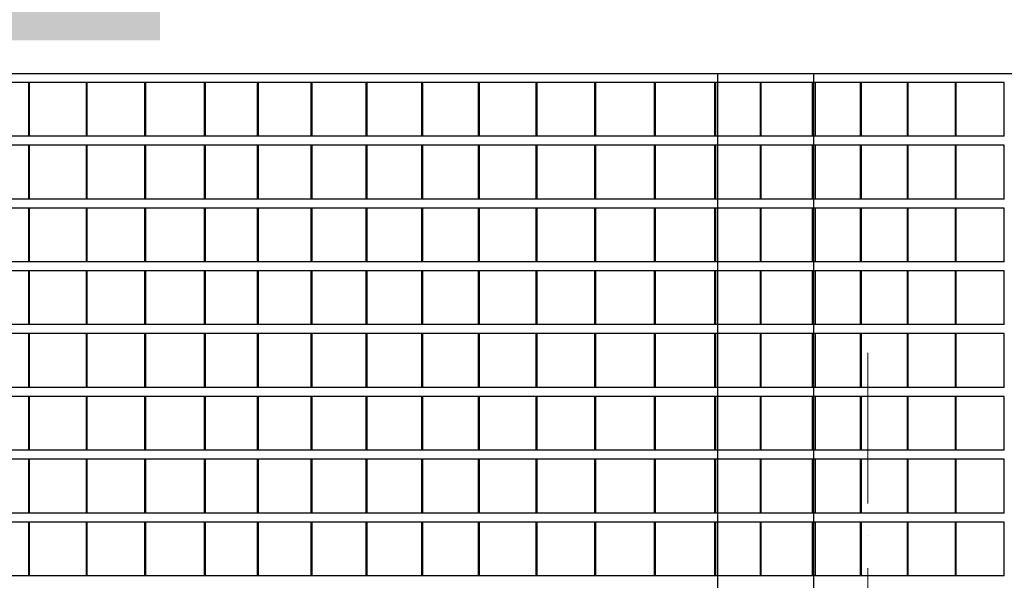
# Model space of a CAD drawing. Header units: millimetres. Extents: x 27034 to 255531, y -206966 to 210227.
# Tile 59 of 87: x 158030 to 163516, y 2533 to 5658. Entities that reach past the tile are written whole.
import ezdxf

# ---------------------------------------------------------------- set-up
doc = ezdxf.new("R2010")
doc.units = ezdxf.units.MM
doc.header["$LTSCALE"] = 0.05
doc.linetypes.add('ACAD_ISO04W100', pattern=[30, 24, -3, 0, -3])
doc.layers.get('0').update_dxf_attribs({"lineweight": 0})
for name, color, linetype, lineweight in [('001 Axis', 1, 'ACAD_ISO04W100', 13), ('A-Elev', 111, 'Continuous', 25), ('A-Sect-Thin', 31, 'Continuous', 25)]:
    doc.layers.add(name, color=color, linetype=linetype, lineweight=lineweight)
doc.layers.add('A-20--F1-WALLS', color=5, linetype='Continuous')
doc.layers.add('A-20--F3-WALLS', color=250, linetype='Continuous')

# ---------------------------------------------------------------- blocks, each defined once
blk = doc.blocks.new('*U42')
at = {"layer": 'A-Sect-Thin', "color": 252, "linetype": 'Continuous', "lineweight": 25}
for points in [[(6784.1, 4048), (6784.1, 4348)], [(6784.1, 4348), (7052, 4348)], [(7052, 4048), (7052, 4348)], [(7052, 4348), (7056.5, 4348)], [(7056.5, 4048), (7056.5, 4348)], [(7056.5, 4348), (7318.9, 4348)], [(7318.9, 4048), (7318.9, 4348)], [(7318.9, 4348), (7323.3, 4348)], [(7323.3, 4048), (7323.3, 4348)], [(7323.3, 4348), (7580.2, 4348)], [(7580.2, 4048), (7580.2, 4348)], [(7580.2, 4348), (7584.4, 4348)], [(7584.4, 4048), (7584.4, 4348)], [(7584.4, 4348), (7835.9, 4348)], [(7835.9, 4048), (7835.9, 4348)], [(7835.9, 4348), (7844.9, 4348)], [(7844.9, 4048), (7844.9, 4348)], [(6784.1, 4048), (7052, 4048)], [(7052, 4048), (7056.5, 4048)], [(7056.5, 4048), (7318.9, 4048)], [(7318.9, 4048), (7323.3, 4048)], [(7323.3, 4048), (7580.2, 4048)], [(7580.2, 4048), (7584.4, 4048)], [(7584.4, 4048), (7835.9, 4048)], [(7835.9, 4048), (7844.9, 4048)], [(6784.1, 3698), (6784.1, 3998)], [(6784.1, 3998), (7052, 3998)], [(7052, 3698), (7052, 3998)], [(7052, 3998), (7056.5, 3998)], [(7056.5, 3698), (7056.5, 3998)], [(7056.5, 3998), (7318.9, 3998)], [(7318.9, 3698), (7318.9, 3998)], [(7318.9, 3998), (7323.3, 3998)], [(7323.3, 3698), (7323.3, 3998)], [(7323.3, 3998), (7580.2, 3998)], [(7580.2, 3698), (7580.2, 3998)], [(7580.2, 3998), (7584.4, 3998)], [(7584.4, 3698), (7584.4, 3998)], [(7584.4, 3998), (7835.9, 3998)], [(7835.9, 3698), (7835.9, 3998)], [(7835.9, 3998), (7844.9, 3998)], [(7844.9, 3698), (7844.9, 3998)], [(6784.1, 3698), (7052, 3698)], [(7052, 3698), (7056.5, 3698)], [(7056.5, 3698), (7318.9, 3698)], [(7318.9, 3698), (7323.3, 3698)], [(7323.3, 3698), (7580.2, 3698)], [(7580.2, 3698), (7584.4, 3698)], [(7584.4, 3698), (7835.9, 3698)], [(7835.9, 3698), (7844.9, 3698)], [(6784.1, 3348), (6784.1, 3648)], [(6784.1, 3648), (7052, 3648)], [(7052, 3348), (7052, 3648)], [(7052, 3648), (7056.5, 3648)], [(7056.5, 3348), (7056.5, 3648)], [(7056.5, 3648), (7318.9, 3648)], [(7318.9, 3348), (7318.9, 3648)], [(7318.9, 3648), (7323.3, 3648)], [(7323.3, 3348), (7323.3, 3648)], [(7323.3, 3648), (7580.2, 3648)], [(7580.2, 3348), (7580.2, 3648)], [(7580.2, 3648), (7584.4, 3648)], [(7584.4, 3348), (7584.4, 3648)], [(7584.4, 3648), (7835.9, 3648)], [(7835.9, 3348), (7835.9, 3648)], [(7835.9, 3648), (7844.9, 3648)], [(7844.9, 3348), (7844.9, 3648)], [(6784.1, 3348), (7052, 3348)], [(7052, 3348), (7056.5, 3348)], [(7056.5, 3348), (7318.9, 3348)], [(7318.9, 3348), (7323.3, 3348)], [(7323.3, 3348), (7580.2, 3348)], [(7580.2, 3348), (7584.4, 3348)], [(7584.4, 3348), (7835.9, 3348)], [(7835.9, 3348), (7844.9, 3348)], [(6784.1, 2998), (6784.1, 3298)], [(6784.1, 3298), (7052, 3298)], [(7052, 2998), (7052, 3298)], [(7052, 3298), (7056.5, 3298)], [(7056.5, 2998), (7056.5, 3298)], [(7056.5, 3298), (7318.9, 3298)], [(7318.9, 2998), (7318.9, 3298)], [(7318.9, 3298), (7323.3, 3298)], [(7323.3, 2998), (7323.3, 3298)], [(7323.3, 3298), (7580.2, 3298)], [(7580.2, 2998), (7580.2, 3298)], [(7580.2, 3298), (7584.4, 3298)], [(7584.4, 2998), (7584.4, 3298)], [(7584.4, 3298), (7835.9, 3298)], [(7835.9, 2998), (7835.9, 3298)], [(7835.9, 3298), (7844.9, 3298)], [(7844.9, 2998), (7844.9, 3298)], [(6784.1, 2998), (7052, 2998)], [(7052, 2998), (7056.5, 2998)], [(7056.5, 2998), (7318.9, 2998)], [(7318.9, 2998), (7323.3, 2998)], [(7323.3, 2998), (7580.2, 2998)], [(7580.2, 2998), (7584.4, 2998)], [(7584.4, 2998), (7835.9, 2998)], [(7835.9, 2998), (7844.9, 2998)], [(6784.1, 2648), (6784.1, 2948)], [(6784.1, 2948), (7052, 2948)], [(7052, 2648), (7052, 2948)], [(7052, 2948), (7056.5, 2948)], [(7056.5, 2648), (7056.5, 2948)], [(7056.5, 2948), (7318.9, 2948)], [(7318.9, 2648), (7318.9, 2948)], [(7318.9, 2948), (7323.3, 2948)], [(7323.3, 2648), (7323.3, 2948)], [(7323.3, 2948), (7580.2, 2948)], [(7580.2, 2648), (7580.2, 2948)], [(7580.2, 2948), (7584.4, 2948)], [(7584.4, 2648), (7584.4, 2948)], [(7584.4, 2948), (7835.9, 2948)], [(7835.9, 2648), (7835.9, 2948)], [(7835.9, 2948), (7844.9, 2948)], [(7844.9, 2648), (7844.9, 2948)], [(6784.1, 2648), (7052, 2648)], [(7052, 2648), (7056.5, 2648)], [(7056.5, 2648), (7318.9, 2648)], [(7318.9, 2648), (7323.3, 2648)], [(7323.3, 2648), (7580.2, 2648)], [(7580.2, 2648), (7584.4, 2648)], [(7584.4, 2648), (7835.9, 2648)], [(7835.9, 2648), (7844.9, 2648)], [(6784.1, 2298), (6784.1, 2598)], [(6784.1, 2598), (7052, 2598)], [(7052, 2298), (7052, 2598)], [(7052, 2598), (7056.5, 2598)], [(7056.5, 2298), (7056.5, 2598)], [(7056.5, 2598), (7318.9, 2598)], [(7318.9, 2298), (7318.9, 2598)], [(7318.9, 2598), (7323.3, 2598)], [(7323.3, 2298), (7323.3, 2598)], [(7323.3, 2598), (7580.2, 2598)], [(7580.2, 2298), (7580.2, 2598)], [(7580.2, 2598), (7584.4, 2598)], [(7584.4, 2298), (7584.4, 2598)], [(7584.4, 2598), (7835.9, 2598)], [(7835.9, 2298), (7835.9, 2598)], [(7835.9, 2598), (7844.9, 2598)], [(7844.9, 2298), (7844.9, 2598)], [(6784.1, 2298), (7052, 2298)], [(7052, 2298), (7056.5, 2298)], [(7056.5, 2298), (7318.9, 2298)], [(7318.9, 2298), (7323.3, 2298)], [(7323.3, 2298), (7580.2, 2298)], [(7580.2, 2298), (7584.4, 2298)], [(7584.4, 2298), (7835.9, 2298)], [(7835.9, 2298), (7844.9, 2298)], [(6784.1, 1948), (6784.1, 2248)], [(6784.1, 2248), (7052, 2248)], [(7052, 1948), (7052, 2248)], [(7052, 2248), (7056.5, 2248)], [(7056.5, 1948), (7056.5, 2248)], [(7056.5, 2248), (7318.9, 2248)], [(7318.9, 1948), (7318.9, 2248)], [(7318.9, 2248), (7323.3, 2248)], [(7323.3, 1948), (7323.3, 2248)], [(7323.3, 2248), (7580.2, 2248)], [(7580.2, 1948), (7580.2, 2248)], [(7580.2, 2248), (7584.4, 2248)], [(7584.4, 1948), (7584.4, 2248)], [(7584.4, 2248), (7835.9, 2248)], [(7835.9, 1948), (7835.9, 2248)], [(7835.9, 2248), (7844.9, 2248)], [(7844.9, 1948), (7844.9, 2248)], [(6784.1, 1948), (7052, 1948)], [(7052, 1948), (7056.5, 1948)], [(7056.5, 1948), (7318.9, 1948)], [(7318.9, 1948), (7323.3, 1948)], [(7323.3, 1948), (7580.2, 1948)], [(7580.2, 1948), (7584.4, 1948)], [(7584.4, 1948), (7835.9, 1948)], [(7835.9, 1948), (7844.9, 1948)], [(6784.1, 1598), (6784.1, 1898)], [(6784.1, 1898), (7052, 1898)], [(7052, 1598), (7052, 1898)], [(7052, 1898), (7056.5, 1898)], [(7056.5, 1598), (7056.5, 1898)], [(7056.5, 1898), (7318.9, 1898)], [(7318.9, 1598), (7318.9, 1898)], [(7318.9, 1898), (7323.3, 1898)], [(7323.3, 1598), (7323.3, 1898)], [(7323.3, 1898), (7580.2, 1898)], [(7580.2, 1598), (7580.2, 1898)], [(7580.2, 1898), (7584.4, 1898)], [(7584.4, 1598), (7584.4, 1898)], [(7584.4, 1898), (7835.9, 1898)], [(7835.9, 1598), (7835.9, 1898)], [(7835.9, 1898), (7844.9, 1898)], [(7844.9, 1598), (7844.9, 1898)], [(6784.1, 1598), (7052, 1598)], [(7052, 1598), (7056.5, 1598)], [(7056.5, 1598), (7318.9, 1598)], [(7318.9, 1598), (7323.3, 1598)], [(7323.3, 1598), (7580.2, 1598)], [(7580.2, 1598), (7584.4, 1598)], [(7584.4, 1598), (7835.9, 1598)], [(7835.9, 1598), (7844.9, 1598)]]:
    blk.add_lwpolyline(points, dxfattribs=at)
blk = doc.blocks.new('*U43')
at = {"layer": 'A-Sect-Thin', "color": 252, "linetype": 'Continuous', "lineweight": 25}
for points in [[(5925.2, 4348), (5929, 4348)], [(5929, 4048), (5929, 4348)], [(5929, 4348), (5933.7, 4348)], [(5933.7, 4048), (5933.7, 4348)], [(5933.7, 4348), (6218, 4348)], [(6218, 4048), (6218, 4348)], [(6218, 4348), (6222.7, 4348)], [(6222.7, 4048), (6222.7, 4348)], [(6222.7, 4348), (6459.8, 4348)], [(5925.2, 4048), (5929, 4048)], [(5929, 4048), (5933.7, 4048)], [(5933.7, 4048), (6218, 4048)], [(6218, 4048), (6222.7, 4048)], [(6222.7, 4048), (6459.8, 4048)], [(5925.2, 3998), (5929, 3998)], [(5929, 3698), (5929, 3998)], [(5929, 3998), (5933.7, 3998)], [(5933.7, 3698), (5933.7, 3998)], [(5933.7, 3998), (6218, 3998)], [(6218, 3698), (6218, 3998)], [(6218, 3998), (6222.7, 3998)], [(6222.7, 3698), (6222.7, 3998)], [(6222.7, 3998), (6459.8, 3998)], [(5925.2, 3698), (5929, 3698)], [(5929, 3698), (5933.7, 3698)], [(5933.7, 3698), (6218, 3698)], [(6218, 3698), (6222.7, 3698)], [(6222.7, 3698), (6459.8, 3698)], [(5925.2, 3648), (5929, 3648)], [(5929, 3348), (5929, 3648)], [(5929, 3648), (5933.7, 3648)], [(5933.7, 3348), (5933.7, 3648)], [(5933.7, 3648), (6218, 3648)], [(6218, 3348), (6218, 3648)], [(6218, 3648), (6222.7, 3648)], [(6222.7, 3348), (6222.7, 3648)], [(6222.7, 3648), (6459.8, 3648)], [(5925.2, 3348), (5929, 3348)], [(5929, 3348), (5933.7, 3348)], [(5933.7, 3348), (6218, 3348)], [(6218, 3348), (6222.7, 3348)], [(6222.7, 3348), (6459.8, 3348)], [(5925.2, 3298), (5929, 3298)], [(5929, 2998), (5929, 3298)], [(5929, 3298), (5933.7, 3298)], [(5933.7, 2998), (5933.7, 3298)], [(5933.7, 3298), (6218, 3298)], [(6218, 2998), (6218, 3298)], [(6218, 3298), (6222.7, 3298)], [(6222.7, 2998), (6222.7, 3298)], [(6222.7, 3298), (6459.8, 3298)], [(5925.2, 2998), (5929, 2998)], [(5929, 2998), (5933.7, 2998)], [(5933.7, 2998), (6218, 2998)], [(6218, 2998), (6222.7, 2998)], [(6222.7, 2998), (6459.8, 2998)], [(5925.2, 2948), (5929, 2948)], [(5929, 2648), (5929, 2948)], [(5929, 2948), (5933.7, 2948)], [(5933.7, 2648), (5933.7, 2948)], [(5933.7, 2948), (6218, 2948)], [(6218, 2648), (6218, 2948)], [(6218, 2948), (6222.7, 2948)], [(6222.7, 2648), (6222.7, 2948)], [(6222.7, 2948), (6459.8, 2948)], [(5925.2, 2648), (5929, 2648)], [(5929, 2648), (5933.7, 2648)], [(5933.7, 2648), (6218, 2648)], [(6218, 2648), (6222.7, 2648)], [(6222.7, 2648), (6459.8, 2648)], [(5925.2, 2598), (5929, 2598)], [(5929, 2298), (5929, 2598)], [(5929, 2598), (5933.7, 2598)], [(5933.7, 2298), (5933.7, 2598)], [(5933.7, 2598), (6218, 2598)], [(6218, 2298), (6218, 2598)], [(6218, 2598), (6222.7, 2598)], [(6222.7, 2298), (6222.7, 2598)], [(6222.7, 2598), (6459.8, 2598)], [(5925.2, 2298), (5929, 2298)], [(5929, 2298), (5933.7, 2298)], [(5933.7, 2298), (6218, 2298)], [(6218, 2298), (6222.7, 2298)], [(6222.7, 2298), (6459.8, 2298)], [(5925.2, 2248), (5929, 2248)], [(5929, 1948), (5929, 2248)], [(5929, 2248), (5933.7, 2248)], [(5933.7, 1948), (5933.7, 2248)], [(5933.7, 2248), (6218, 2248)], [(6218, 1948), (6218, 2248)], [(6218, 2248), (6222.7, 2248)], [(6222.7, 1948), (6222.7, 2248)], [(6222.7, 2248), (6459.8, 2248)], [(5925.2, 1948), (5929, 1948)], [(5929, 1948), (5933.7, 1948)], [(5933.7, 1948), (6218, 1948)], [(6218, 1948), (6222.7, 1948)], [(6222.7, 1948), (6459.8, 1948)], [(5925.2, 1898), (5929, 1898)], [(5929, 1598), (5929, 1898)], [(5929, 1898), (5933.7, 1898)], [(5933.7, 1598), (5933.7, 1898)], [(5933.7, 1898), (6218, 1898)], [(6218, 1598), (6218, 1898)], [(6218, 1898), (6222.7, 1898)], [(6222.7, 1598), (6222.7, 1898)], [(6222.7, 1898), (6459.8, 1898)], [(5925.2, 1598), (5929, 1598)], [(5929, 1598), (5933.7, 1598)], [(5933.7, 1598), (6218, 1598)], [(6218, 1598), (6222.7, 1598)], [(6222.7, 1598), (6459.8, 1598)]]:
    blk.add_lwpolyline(points, dxfattribs=at)
blk = doc.blocks.new('*U44')
at = {"layer": 'A-Sect-Thin', "color": 252, "linetype": 'Continuous', "lineweight": 25}
for points in [[(3074.3, 4348), (3085.5, 4348)], [(3085.5, 4048), (3085.5, 4348)], [(3085.5, 4348), (3091.1, 4348)], [(3091.1, 4048), (3091.1, 4348)], [(3091.1, 4348), (3422.6, 4348)], [(3422.6, 4048), (3422.6, 4348)], [(3422.6, 4348), (3428.1, 4348)], [(3428.1, 4048), (3428.1, 4348)], [(3428.1, 4348), (3754.4, 4348)], [(3754.4, 4048), (3754.4, 4348)], [(3754.4, 4348), (3759.8, 4348)], [(3759.8, 4048), (3759.8, 4348)], [(3759.8, 4348), (4081.1, 4348)], [(4081.1, 4048), (4081.1, 4348)], [(4081.1, 4348), (4086.4, 4348)], [(4086.4, 4048), (4086.4, 4348)], [(4086.4, 4348), (4402.4, 4348)], [(4402.4, 4048), (4402.4, 4348)], [(4402.4, 4348), (4407.6, 4348)], [(4407.6, 4048), (4407.6, 4348)], [(4407.6, 4348), (4718.5, 4348)], [(4718.5, 4048), (4718.5, 4348)], [(4718.5, 4348), (4723.6, 4348)], [(4723.6, 4048), (4723.6, 4348)], [(4723.6, 4348), (5029.2, 4348)], [(5029.2, 4048), (5029.2, 4348)], [(5029.2, 4348), (5034.2, 4348)], [(5034.2, 4048), (5034.2, 4348)], [(5034.2, 4348), (5334.5, 4348)], [(5334.5, 4048), (5334.5, 4348)], [(5334.5, 4348), (5339.5, 4348)], [(5339.5, 4048), (5339.5, 4348)], [(5339.5, 4348), (5634.5, 4348)], [(5634.5, 4048), (5634.5, 4348)], [(5634.5, 4348), (5639.3, 4348)], [(5639.3, 4048), (5639.3, 4348)], [(5639.3, 4348), (5929, 4348)], [(5929, 4048), (5929, 4348)], [(5929, 4348), (5933.7, 4348)], [(3074.3, 4048), (3085.5, 4048)], [(3085.5, 4048), (3091.1, 4048)], [(3091.1, 4048), (3422.6, 4048)], [(3422.6, 4048), (3428.1, 4048)], [(3428.1, 4048), (3754.4, 4048)], [(3754.4, 4048), (3759.8, 4048)], [(3759.8, 4048), (4081.1, 4048)], [(4081.1, 4048), (4086.4, 4048)], [(4086.4, 4048), (4402.4, 4048)], [(4402.4, 4048), (4407.6, 4048)], [(4407.6, 4048), (4718.5, 4048)], [(4718.5, 4048), (4723.6, 4048)], [(4723.6, 4048), (5029.2, 4048)], [(5029.2, 4048), (5034.2, 4048)], [(5034.2, 4048), (5334.5, 4048)], [(5334.5, 4048), (5339.5, 4048)], [(5339.5, 4048), (5634.5, 4048)], [(5634.5, 4048), (5639.3, 4048)], [(5639.3, 4048), (5929, 4048)], [(5929, 4048), (5933.7, 4048)], [(3074.3, 3998), (3085.5, 3998)], [(3085.5, 3698), (3085.5, 3998)], [(3085.5, 3998), (3091.1, 3998)], [(3091.1, 3698), (3091.1, 3998)], [(3091.1, 3998), (3422.6, 3998)], [(3422.6, 3698), (3422.6, 3998)], [(3422.6, 3998), (3428.1, 3998)], [(3428.1, 3698), (3428.1, 3998)], [(3428.1, 3998), (3754.4, 3998)], [(3754.4, 3698), (3754.4, 3998)], [(3754.4, 3998), (3759.8, 3998)], [(3759.8, 3698), (3759.8, 3998)], [(3759.8, 3998), (4081.1, 3998)], [(4081.1, 3698), (4081.1, 3998)], [(4081.1, 3998), (4086.4, 3998)], [(4086.4, 3698), (4086.4, 3998)], [(4086.4, 3998), (4402.4, 3998)], [(4402.4, 3698), (4402.4, 3998)], [(4402.4, 3998), (4407.6, 3998)], [(4407.6, 3698), (4407.6, 3998)], [(4407.6, 3998), (4718.5, 3998)], [(4718.5, 3698), (4718.5, 3998)], [(4718.5, 3998), (4723.6, 3998)], [(4723.6, 3698), (4723.6, 3998)], [(4723.6, 3998), (5029.2, 3998)], [(5029.2, 3698), (5029.2, 3998)], [(5029.2, 3998), (5034.2, 3998)], [(5034.2, 3698), (5034.2, 3998)], [(5034.2, 3998), (5334.5, 3998)], [(5334.5, 3698), (5334.5, 3998)], [(5334.5, 3998), (5339.5, 3998)], [(5339.5, 3698), (5339.5, 3998)], [(5339.5, 3998), (5634.5, 3998)], [(5634.5, 3698), (5634.5, 3998)], [(5634.5, 3998), (5639.3, 3998)], [(5639.3, 3698), (5639.3, 3998)], [(5639.3, 3998), (5929, 3998)], [(5929, 3698), (5929, 3998)], [(5929, 3998), (5933.7, 3998)], [(3074.3, 3698), (3085.5, 3698)], [(3085.5, 3698), (3091.1, 3698)], [(3091.1, 3698), (3422.6, 3698)], [(3422.6, 3698), (3428.1, 3698)], [(3428.1, 3698), (3754.4, 3698)], [(3754.4, 3698), (3759.8, 3698)], [(3759.8, 3698), (4081.1, 3698)], [(4081.1, 3698), (4086.4, 3698)], [(4086.4, 3698), (4402.4, 3698)], [(4402.4, 3698), (4407.6, 3698)], [(4407.6, 3698), (4718.5, 3698)], [(4718.5, 3698), (4723.6, 3698)], [(4723.6, 3698), (5029.2, 3698)], [(5029.2, 3698), (5034.2, 3698)], [(5034.2, 3698), (5334.5, 3698)], [(5334.5, 3698), (5339.5, 3698)], [(5339.5, 3698), (5634.5, 3698)], [(5634.5, 3698), (5639.3, 3698)], [(5639.3, 3698), (5929, 3698)], [(5929, 3698), (5933.7, 3698)], [(3074.3, 3648), (3085.5, 3648)], [(3085.5, 3348), (3085.5, 3648)], [(3085.5, 3648), (3091.1, 3648)], [(3091.1, 3348), (3091.1, 3648)], [(3091.1, 3648), (3422.6, 3648)], [(3422.6, 3348), (3422.6, 3648)], [(3422.6, 3648), (3428.1, 3648)], [(3428.1, 3348), (3428.1, 3648)], [(3428.1, 3648), (3754.4, 3648)], [(3754.4, 3348), (3754.4, 3648)], [(3754.4, 3648), (3759.8, 3648)], [(3759.8, 3348), (3759.8, 3648)], [(3759.8, 3648), (4081.1, 3648)], [(4081.1, 3348), (4081.1, 3648)], [(4081.1, 3648), (4086.4, 3648)], [(4086.4, 3348), (4086.4, 3648)], [(4086.4, 3648), (4402.4, 3648)], [(4402.4, 3348), (4402.4, 3648)], [(4402.4, 3648), (4407.6, 3648)], [(4407.6, 3348), (4407.6, 3648)], [(4407.6, 3648), (4718.5, 3648)], [(4718.5, 3348), (4718.5, 3648)], [(4718.5, 3648), (4723.6, 3648)], [(4723.6, 3348), (4723.6, 3648)], [(4723.6, 3648), (5029.2, 3648)], [(5029.2, 3348), (5029.2, 3648)], [(5029.2, 3648), (5034.2, 3648)], [(5034.2, 3348), (5034.2, 3648)], [(5034.2, 3648), (5334.5, 3648)], [(5334.5, 3348), (5334.5, 3648)], [(5334.5, 3648), (5339.5, 3648)], [(5339.5, 3348), (5339.5, 3648)], [(5339.5, 3648), (5634.5, 3648)], [(5634.5, 3348), (5634.5, 3648)], [(5634.5, 3648), (5639.3, 3648)], [(5639.3, 3348), (5639.3, 3648)], [(5639.3, 3648), (5929, 3648)], [(5929, 3348), (5929, 3648)], [(5929, 3648), (5933.7, 3648)], [(3074.3, 3348), (3085.5, 3348)], [(3085.5, 3348), (3091.1, 3348)], [(3091.1, 3348), (3422.6, 3348)], [(3422.6, 3348), (3428.1, 3348)], [(3428.1, 3348), (3754.4, 3348)], [(3754.4, 3348), (3759.8, 3348)], [(3759.8, 3348), (4081.1, 3348)], [(4081.1, 3348), (4086.4, 3348)], [(4086.4, 3348), (4402.4, 3348)], [(4402.4, 3348), (4407.6, 3348)], [(4407.6, 3348), (4718.5, 3348)], [(4718.5, 3348), (4723.6, 3348)], [(4723.6, 3348), (5029.2, 3348)], [(5029.2, 3348), (5034.2, 3348)], [(5034.2, 3348), (5334.5, 3348)], [(5334.5, 3348), (5339.5, 3348)], [(5339.5, 3348), (5634.5, 3348)], [(5634.5, 3348), (5639.3, 3348)], [(5639.3, 3348), (5929, 3348)], [(5929, 3348), (5933.7, 3348)], [(3074.3, 3298), (3085.5, 3298)], [(3085.5, 2998), (3085.5, 3298)], [(3085.5, 3298), (3091.1, 3298)], [(3091.1, 2998), (3091.1, 3298)], [(3091.1, 3298), (3422.6, 3298)], [(3422.6, 2998), (3422.6, 3298)], [(3422.6, 3298), (3428.1, 3298)], [(3428.1, 2998), (3428.1, 3298)], [(3428.1, 3298), (3754.4, 3298)], [(3754.4, 2998), (3754.4, 3298)], [(3754.4, 3298), (3759.8, 3298)], [(3759.8, 2998), (3759.8, 3298)], [(3759.8, 3298), (4081.1, 3298)], [(4081.1, 2998), (4081.1, 3298)], [(4081.1, 3298), (4086.4, 3298)], [(4086.4, 2998), (4086.4, 3298)], [(4086.4, 3298), (4402.4, 3298)], [(4402.4, 2998), (4402.4, 3298)], [(4402.4, 3298), (4407.6, 3298)], [(4407.6, 2998), (4407.6, 3298)], [(4407.6, 3298), (4718.5, 3298)], [(4718.5, 2998), (4718.5, 3298)], [(4718.5, 3298), (4723.6, 3298)], [(4723.6, 2998), (4723.6, 3298)], [(4723.6, 3298), (5029.2, 3298)], [(5029.2, 2998), (5029.2, 3298)], [(5029.2, 3298), (5034.2, 3298)], [(5034.2, 2998), (5034.2, 3298)], [(5034.2, 3298), (5334.5, 3298)], [(5334.5, 2998), (5334.5, 3298)], [(5334.5, 3298), (5339.5, 3298)], [(5339.5, 2998), (5339.5, 3298)], [(5339.5, 3298), (5634.5, 3298)], [(5634.5, 2998), (5634.5, 3298)], [(5634.5, 3298), (5639.3, 3298)], [(5639.3, 2998), (5639.3, 3298)], [(5639.3, 3298), (5929, 3298)], [(5929, 2998), (5929, 3298)], [(5929, 3298), (5933.7, 3298)], [(3074.3, 2998), (3085.5, 2998)], [(3085.5, 2998), (3091.1, 2998)], [(3091.1, 2998), (3422.6, 2998)], [(3422.6, 2998), (3428.1, 2998)], [(3428.1, 2998), (3754.4, 2998)], [(3754.4, 2998), (3759.8, 2998)], [(3759.8, 2998), (4081.1, 2998)], [(4081.1, 2998), (4086.4, 2998)], [(4086.4, 2998), (4402.4, 2998)], [(4402.4, 2998), (4407.6, 2998)], [(4407.6, 2998), (4718.5, 2998)], [(4718.5, 2998), (4723.6, 2998)], [(4723.6, 2998), (5029.2, 2998)], [(5029.2, 2998), (5034.2, 2998)], [(5034.2, 2998), (5334.5, 2998)], [(5334.5, 2998), (5339.5, 2998)], [(5339.5, 2998), (5634.5, 2998)], [(5634.5, 2998), (5639.3, 2998)], [(5639.3, 2998), (5929, 2998)], [(5929, 2998), (5933.7, 2998)], [(3074.3, 2948), (3085.5, 2948)], [(3085.5, 2648), (3085.5, 2948)], [(3085.5, 2948), (3091.1, 2948)], [(3091.1, 2648), (3091.1, 2948)], [(3091.1, 2948), (3422.6, 2948)], [(3422.6, 2648), (3422.6, 2948)], [(3422.6, 2948), (3428.1, 2948)], [(3428.1, 2648), (3428.1, 2948)], [(3428.1, 2948), (3754.4, 2948)], [(3754.4, 2648), (3754.4, 2948)], [(3754.4, 2948), (3759.8, 2948)], [(3759.8, 2648), (3759.8, 2948)], [(3759.8, 2948), (4081.1, 2948)], [(4081.1, 2648), (4081.1, 2948)], [(4081.1, 2948), (4086.4, 2948)], [(4086.4, 2648), (4086.4, 2948)], [(4086.4, 2948), (4402.4, 2948)], [(4402.4, 2648), (4402.4, 2948)], [(4402.4, 2948), (4407.6, 2948)], [(4407.6, 2648), (4407.6, 2948)], [(4407.6, 2948), (4718.5, 2948)], [(4718.5, 2648), (4718.5, 2948)], [(4718.5, 2948), (4723.6, 2948)], [(4723.6, 2648), (4723.6, 2948)], [(4723.6, 2948), (5029.2, 2948)], [(5029.2, 2648), (5029.2, 2948)], [(5029.2, 2948), (5034.2, 2948)], [(5034.2, 2648), (5034.2, 2948)], [(5034.2, 2948), (5334.5, 2948)], [(5334.5, 2648), (5334.5, 2948)], [(5334.5, 2948), (5339.5, 2948)], [(5339.5, 2648), (5339.5, 2948)], [(5339.5, 2948), (5634.5, 2948)], [(5634.5, 2648), (5634.5, 2948)], [(5634.5, 2948), (5639.3, 2948)], [(5639.3, 2648), (5639.3, 2948)], [(5639.3, 2948), (5929, 2948)], [(5929, 2648), (5929, 2948)], [(5929, 2948), (5933.7, 2948)], [(3074.3, 2648), (3085.5, 2648)], [(3085.5, 2648), (3091.1, 2648)], [(3091.1, 2648), (3422.6, 2648)], [(3422.6, 2648), (3428.1, 2648)], [(3428.1, 2648), (3754.4, 2648)], [(3754.4, 2648), (3759.8, 2648)], [(3759.8, 2648), (4081.1, 2648)], [(4081.1, 2648), (4086.4, 2648)], [(4086.4, 2648), (4402.4, 2648)], [(4402.4, 2648), (4407.6, 2648)], [(4407.6, 2648), (4718.5, 2648)], [(4718.5, 2648), (4723.6, 2648)], [(4723.6, 2648), (5029.2, 2648)], [(5029.2, 2648), (5034.2, 2648)], [(5034.2, 2648), (5334.5, 2648)], [(5334.5, 2648), (5339.5, 2648)], [(5339.5, 2648), (5634.5, 2648)], [(5634.5, 2648), (5639.3, 2648)], [(5639.3, 2648), (5929, 2648)], [(5929, 2648), (5933.7, 2648)], [(3074.3, 2598), (3085.5, 2598)], [(3085.5, 2298), (3085.5, 2598)], [(3085.5, 2598), (3091.1, 2598)], [(3091.1, 2298), (3091.1, 2598)], [(3091.1, 2598), (3422.6, 2598)], [(3422.6, 2298), (3422.6, 2598)], [(3422.6, 2598), (3428.1, 2598)], [(3428.1, 2298), (3428.1, 2598)], [(3428.1, 2598), (3754.4, 2598)], [(3754.4, 2298), (3754.4, 2598)], [(3754.4, 2598), (3759.8, 2598)], [(3759.8, 2298), (3759.8, 2598)], [(3759.8, 2598), (4081.1, 2598)], [(4081.1, 2298), (4081.1, 2598)], [(4081.1, 2598), (4086.4, 2598)], [(4086.4, 2298), (4086.4, 2598)], [(4086.4, 2598), (4402.4, 2598)], [(4402.4, 2298), (4402.4, 2598)], [(4402.4, 2598), (4407.6, 2598)], [(4407.6, 2298), (4407.6, 2598)], [(4407.6, 2598), (4718.5, 2598)], [(4718.5, 2298), (4718.5, 2598)], [(4718.5, 2598), (4723.6, 2598)], [(4723.6, 2298), (4723.6, 2598)], [(4723.6, 2598), (5029.2, 2598)], [(5029.2, 2298), (5029.2, 2598)], [(5029.2, 2598), (5034.2, 2598)], [(5034.2, 2298), (5034.2, 2598)], [(5034.2, 2598), (5334.5, 2598)], [(5334.5, 2298), (5334.5, 2598)], [(5334.5, 2598), (5339.5, 2598)], [(5339.5, 2298), (5339.5, 2598)], [(5339.5, 2598), (5634.5, 2598)], [(5634.5, 2298), (5634.5, 2598)], [(5634.5, 2598), (5639.3, 2598)], [(5639.3, 2298), (5639.3, 2598)], [(5639.3, 2598), (5929, 2598)], [(5929, 2298), (5929, 2598)], [(5929, 2598), (5933.7, 2598)], [(3074.3, 2298), (3085.5, 2298)], [(3085.5, 2298), (3091.1, 2298)], [(3091.1, 2298), (3422.6, 2298)], [(3422.6, 2298), (3428.1, 2298)], [(3428.1, 2298), (3754.4, 2298)], [(3754.4, 2298), (3759.8, 2298)], [(3759.8, 2298), (4081.1, 2298)], [(4081.1, 2298), (4086.4, 2298)], [(4086.4, 2298), (4402.4, 2298)], [(4402.4, 2298), (4407.6, 2298)], [(4407.6, 2298), (4718.5, 2298)], [(4718.5, 2298), (4723.6, 2298)], [(4723.6, 2298), (5029.2, 2298)], [(5029.2, 2298), (5034.2, 2298)], [(5034.2, 2298), (5334.5, 2298)], [(5334.5, 2298), (5339.5, 2298)], [(5339.5, 2298), (5634.5, 2298)], [(5634.5, 2298), (5639.3, 2298)], [(5639.3, 2298), (5929, 2298)], [(5929, 2298), (5933.7, 2298)], [(3074.3, 2248), (3085.5, 2248)], [(3085.5, 1948), (3085.5, 2248)], [(3085.5, 2248), (3091.1, 2248)], [(3091.1, 1948), (3091.1, 2248)], [(3091.1, 2248), (3422.6, 2248)], [(3422.6, 1948), (3422.6, 2248)], [(3422.6, 2248), (3428.1, 2248)], [(3428.1, 1948), (3428.1, 2248)], [(3428.1, 2248), (3754.4, 2248)], [(3754.4, 1948), (3754.4, 2248)], [(3754.4, 2248), (3759.8, 2248)], [(3759.8, 1948), (3759.8, 2248)], [(3759.8, 2248), (4081.1, 2248)], [(4081.1, 1948), (4081.1, 2248)], [(4081.1, 2248), (4086.4, 2248)], [(4086.4, 1948), (4086.4, 2248)], [(4086.4, 2248), (4402.4, 2248)], [(4402.4, 1948), (4402.4, 2248)], [(4402.4, 2248), (4407.6, 2248)], [(4407.6, 1948), (4407.6, 2248)], [(4407.6, 2248), (4718.5, 2248)], [(4718.5, 1948), (4718.5, 2248)], [(4718.5, 2248), (4723.6, 2248)], [(4723.6, 1948), (4723.6, 2248)], [(4723.6, 2248), (5029.2, 2248)], [(5029.2, 1948), (5029.2, 2248)], [(5029.2, 2248), (5034.2, 2248)], [(5034.2, 1948), (5034.2, 2248)], [(5034.2, 2248), (5334.5, 2248)], [(5334.5, 1948), (5334.5, 2248)], [(5334.5, 2248), (5339.5, 2248)], [(5339.5, 1948), (5339.5, 2248)], [(5339.5, 2248), (5634.5, 2248)], [(5634.5, 1948), (5634.5, 2248)], [(5634.5, 2248), (5639.3, 2248)], [(5639.3, 1948), (5639.3, 2248)], [(5639.3, 2248), (5929, 2248)], [(5929, 1948), (5929, 2248)], [(5929, 2248), (5933.7, 2248)], [(3074.3, 1948), (3085.5, 1948)], [(3085.5, 1948), (3091.1, 1948)], [(3091.1, 1948), (3422.6, 1948)], [(3422.6, 1948), (3428.1, 1948)], [(3428.1, 1948), (3754.4, 1948)], [(3754.4, 1948), (3759.8, 1948)], [(3759.8, 1948), (4081.1, 1948)], [(4081.1, 1948), (4086.4, 1948)], [(4086.4, 1948), (4402.4, 1948)], [(4402.4, 1948), (4407.6, 1948)], [(4407.6, 1948), (4718.5, 1948)], [(4718.5, 1948), (4723.6, 1948)], [(4723.6, 1948), (5029.2, 1948)], [(5029.2, 1948), (5034.2, 1948)], [(5034.2, 1948), (5334.5, 1948)], [(5334.5, 1948), (5339.5, 1948)], [(5339.5, 1948), (5634.5, 1948)], [(5634.5, 1948), (5639.3, 1948)], [(5639.3, 1948), (5929, 1948)], [(5929, 1948), (5933.7, 1948)], [(3074.3, 1898), (3085.5, 1898)], [(3085.5, 1598), (3085.5, 1898)], [(3085.5, 1898), (3091.1, 1898)], [(3091.1, 1598), (3091.1, 1898)], [(3091.1, 1898), (3422.6, 1898)], [(3422.6, 1598), (3422.6, 1898)], [(3422.6, 1898), (3428.1, 1898)], [(3428.1, 1598), (3428.1, 1898)], [(3428.1, 1898), (3754.4, 1898)], [(3754.4, 1598), (3754.4, 1898)], [(3754.4, 1898), (3759.8, 1898)], [(3759.8, 1598), (3759.8, 1898)], [(3759.8, 1898), (4081.1, 1898)], [(4081.1, 1598), (4081.1, 1898)], [(4081.1, 1898), (4086.4, 1898)], [(4086.4, 1598), (4086.4, 1898)], [(4086.4, 1898), (4402.4, 1898)], [(4402.4, 1598), (4402.4, 1898)], [(4402.4, 1898), (4407.6, 1898)], [(4407.6, 1598), (4407.6, 1898)], [(4407.6, 1898), (4718.5, 1898)], [(4718.5, 1598), (4718.5, 1898)], [(4718.5, 1898), (4723.6, 1898)], [(4723.6, 1598), (4723.6, 1898)], [(4723.6, 1898), (5029.2, 1898)], [(5029.2, 1598), (5029.2, 1898)], [(5029.2, 1898), (5034.2, 1898)], [(5034.2, 1598), (5034.2, 1898)], [(5034.2, 1898), (5334.5, 1898)], [(5334.5, 1598), (5334.5, 1898)], [(5334.5, 1898), (5339.5, 1898)], [(5339.5, 1598), (5339.5, 1898)], [(5339.5, 1898), (5634.5, 1898)], [(5634.5, 1598), (5634.5, 1898)], [(5634.5, 1898), (5639.3, 1898)], [(5639.3, 1598), (5639.3, 1898)], [(5639.3, 1898), (5929, 1898)], [(5929, 1598), (5929, 1898)], [(5929, 1898), (5933.7, 1898)], [(3074.3, 1598), (3085.5, 1598)], [(3085.5, 1598), (3091.1, 1598)], [(3091.1, 1598), (3422.6, 1598)], [(3422.6, 1598), (3428.1, 1598)], [(3428.1, 1598), (3754.4, 1598)], [(3754.4, 1598), (3759.8, 1598)], [(3759.8, 1598), (4081.1, 1598)], [(4081.1, 1598), (4086.4, 1598)], [(4086.4, 1598), (4402.4, 1598)], [(4402.4, 1598), (4407.6, 1598)], [(4407.6, 1598), (4718.5, 1598)], [(4718.5, 1598), (4723.6, 1598)], [(4723.6, 1598), (5029.2, 1598)], [(5029.2, 1598), (5034.2, 1598)], [(5034.2, 1598), (5334.5, 1598)], [(5334.5, 1598), (5339.5, 1598)], [(5339.5, 1598), (5634.5, 1598)], [(5634.5, 1598), (5639.3, 1598)], [(5639.3, 1598), (5929, 1598)], [(5929, 1598), (5933.7, 1598)]]:
    blk.add_lwpolyline(points, dxfattribs=at)
blk = doc.blocks.new('*U48')
at = {"layer": 'A-Sect-Thin', "color": 252, "linetype": 'Continuous', "lineweight": 25}
for points in [[(3422.6, 4348), (3428.1, 4348)], [(3428.1, 4048), (3428.1, 4348)], [(3428.1, 4348), (3754.4, 4348)], [(3754.4, 4048), (3754.4, 4348)], [(3754.4, 4348), (3759.8, 4348)], [(3759.8, 4048), (3759.8, 4348)], [(3759.8, 4348), (4081.1, 4348)], [(4081.1, 4048), (4081.1, 4348)], [(4081.1, 4348), (4086.4, 4348)], [(4086.4, 4048), (4086.4, 4348)], [(4086.4, 4348), (4402.4, 4348)], [(4402.4, 4048), (4402.4, 4348)], [(4402.4, 4348), (4407.6, 4348)], [(4407.6, 4048), (4407.6, 4348)], [(4407.6, 4348), (4718.5, 4348)], [(3422.6, 4048), (3428.1, 4048)], [(3428.1, 4048), (3754.4, 4048)], [(3754.4, 4048), (3759.8, 4048)], [(3759.8, 4048), (4081.1, 4048)], [(4081.1, 4048), (4086.4, 4048)], [(4086.4, 4048), (4402.4, 4048)], [(4402.4, 4048), (4407.6, 4048)], [(4407.6, 4048), (4718.5, 4048)], [(3422.6, 3998), (3428.1, 3998)], [(3428.1, 3698), (3428.1, 3998)], [(3428.1, 3998), (3754.4, 3998)], [(3754.4, 3698), (3754.4, 3998)], [(3754.4, 3998), (3759.8, 3998)], [(3759.8, 3698), (3759.8, 3998)], [(3759.8, 3998), (4081.1, 3998)], [(4081.1, 3698), (4081.1, 3998)], [(4081.1, 3998), (4086.4, 3998)], [(4086.4, 3698), (4086.4, 3998)], [(4086.4, 3998), (4402.4, 3998)], [(4402.4, 3698), (4402.4, 3998)], [(4402.4, 3998), (4407.6, 3998)], [(4407.6, 3698), (4407.6, 3998)], [(4407.6, 3998), (4718.5, 3998)], [(3422.6, 3698), (3428.1, 3698)], [(3428.1, 3698), (3754.4, 3698)], [(3754.4, 3698), (3759.8, 3698)], [(3759.8, 3698), (4081.1, 3698)], [(4081.1, 3698), (4086.4, 3698)], [(4086.4, 3698), (4402.4, 3698)], [(4402.4, 3698), (4407.6, 3698)], [(4407.6, 3698), (4718.5, 3698)], [(3422.6, 3648), (3428.1, 3648)], [(3428.1, 3348), (3428.1, 3648)], [(3428.1, 3648), (3754.4, 3648)], [(3754.4, 3348), (3754.4, 3648)], [(3754.4, 3648), (3759.8, 3648)], [(3759.8, 3348), (3759.8, 3648)], [(3759.8, 3648), (4081.1, 3648)], [(4081.1, 3348), (4081.1, 3648)], [(4081.1, 3648), (4086.4, 3648)], [(4086.4, 3348), (4086.4, 3648)], [(4086.4, 3648), (4402.4, 3648)], [(4402.4, 3348), (4402.4, 3648)], [(4402.4, 3648), (4407.6, 3648)], [(4407.6, 3348), (4407.6, 3648)], [(4407.6, 3648), (4718.5, 3648)], [(3422.6, 3348), (3428.1, 3348)], [(3428.1, 3348), (3754.4, 3348)], [(3754.4, 3348), (3759.8, 3348)], [(3759.8, 3348), (4081.1, 3348)], [(4081.1, 3348), (4086.4, 3348)], [(4086.4, 3348), (4402.4, 3348)], [(4402.4, 3348), (4407.6, 3348)], [(4407.6, 3348), (4718.5, 3348)], [(3422.6, 3298), (3428.1, 3298)], [(3428.1, 2998), (3428.1, 3298)], [(3428.1, 3298), (3754.4, 3298)], [(3754.4, 2998), (3754.4, 3298)], [(3754.4, 3298), (3759.8, 3298)], [(3759.8, 2998), (3759.8, 3298)], [(3759.8, 3298), (4081.1, 3298)], [(4081.1, 2998), (4081.1, 3298)], [(4081.1, 3298), (4086.4, 3298)], [(4086.4, 2998), (4086.4, 3298)], [(4086.4, 3298), (4402.4, 3298)], [(4402.4, 2998), (4402.4, 3298)], [(4402.4, 3298), (4407.6, 3298)], [(4407.6, 2998), (4407.6, 3298)], [(4407.6, 3298), (4718.5, 3298)], [(3422.6, 2998), (3428.1, 2998)], [(3428.1, 2998), (3754.4, 2998)], [(3754.4, 2998), (3759.8, 2998)], [(3759.8, 2998), (4081.1, 2998)], [(4081.1, 2998), (4086.4, 2998)], [(4086.4, 2998), (4402.4, 2998)], [(4402.4, 2998), (4407.6, 2998)], [(4407.6, 2998), (4718.5, 2998)], [(3422.6, 2948), (3428.1, 2948)], [(3428.1, 2648), (3428.1, 2948)], [(3428.1, 2948), (3754.4, 2948)], [(3754.4, 2648), (3754.4, 2948)], [(3754.4, 2948), (3759.8, 2948)], [(3759.8, 2648), (3759.8, 2948)], [(3759.8, 2948), (4081.1, 2948)], [(4081.1, 2648), (4081.1, 2948)], [(4081.1, 2948), (4086.4, 2948)], [(4086.4, 2648), (4086.4, 2948)], [(4086.4, 2948), (4402.4, 2948)], [(4402.4, 2648), (4402.4, 2948)], [(4402.4, 2948), (4407.6, 2948)], [(4407.6, 2648), (4407.6, 2948)], [(4407.6, 2948), (4718.5, 2948)], [(3422.6, 2648), (3428.1, 2648)], [(3428.1, 2648), (3754.4, 2648)], [(3754.4, 2648), (3759.8, 2648)], [(3759.8, 2648), (4081.1, 2648)], [(4081.1, 2648), (4086.4, 2648)], [(4086.4, 2648), (4402.4, 2648)], [(4402.4, 2648), (4407.6, 2648)], [(4407.6, 2648), (4718.5, 2648)], [(3422.6, 2598), (3428.1, 2598)], [(3428.1, 2298), (3428.1, 2598)], [(3428.1, 2598), (3754.4, 2598)], [(3754.4, 2298), (3754.4, 2598)], [(3754.4, 2598), (3759.8, 2598)], [(3759.8, 2298), (3759.8, 2598)], [(3759.8, 2598), (4081.1, 2598)], [(4081.1, 2298), (4081.1, 2598)], [(4081.1, 2598), (4086.4, 2598)], [(4086.4, 2298), (4086.4, 2598)], [(4086.4, 2598), (4402.4, 2598)], [(4402.4, 2298), (4402.4, 2598)], [(4402.4, 2598), (4407.6, 2598)], [(4407.6, 2298), (4407.6, 2598)], [(4407.6, 2598), (4718.5, 2598)], [(3422.6, 2298), (3428.1, 2298)], [(3428.1, 2298), (3754.4, 2298)], [(3754.4, 2298), (3759.8, 2298)], [(3759.8, 2298), (4081.1, 2298)], [(4081.1, 2298), (4086.4, 2298)], [(4086.4, 2298), (4402.4, 2298)], [(4402.4, 2298), (4407.6, 2298)], [(4407.6, 2298), (4718.5, 2298)], [(3422.6, 2248), (3428.1, 2248)], [(3428.1, 1948), (3428.1, 2248)], [(3428.1, 2248), (3754.4, 2248)], [(3754.4, 1948), (3754.4, 2248)], [(3754.4, 2248), (3759.8, 2248)], [(3759.8, 1948), (3759.8, 2248)], [(3759.8, 2248), (4081.1, 2248)], [(4081.1, 1948), (4081.1, 2248)], [(4081.1, 2248), (4086.4, 2248)], [(4086.4, 1948), (4086.4, 2248)], [(4086.4, 2248), (4402.4, 2248)], [(4402.4, 1948), (4402.4, 2248)], [(4402.4, 2248), (4407.6, 2248)], [(4407.6, 1948), (4407.6, 2248)], [(4407.6, 2248), (4718.5, 2248)], [(3422.6, 1948), (3428.1, 1948)], [(3428.1, 1948), (3754.4, 1948)], [(3754.4, 1948), (3759.8, 1948)], [(3759.8, 1948), (4081.1, 1948)], [(4081.1, 1948), (4086.4, 1948)], [(4086.4, 1948), (4402.4, 1948)], [(4402.4, 1948), (4407.6, 1948)], [(4407.6, 1948), (4718.5, 1948)], [(3422.6, 1898), (3428.1, 1898)], [(3428.1, 1598), (3428.1, 1898)], [(3428.1, 1898), (3754.4, 1898)], [(3754.4, 1598), (3754.4, 1898)], [(3754.4, 1898), (3759.8, 1898)], [(3759.8, 1598), (3759.8, 1898)], [(3759.8, 1898), (4081.1, 1898)], [(4081.1, 1598), (4081.1, 1898)], [(4081.1, 1898), (4086.4, 1898)], [(4086.4, 1598), (4086.4, 1898)], [(4086.4, 1898), (4402.4, 1898)], [(4402.4, 1598), (4402.4, 1898)], [(4402.4, 1898), (4407.6, 1898)], [(4407.6, 1598), (4407.6, 1898)], [(4407.6, 1898), (4718.5, 1898)], [(3422.6, 1598), (3428.1, 1598)], [(3428.1, 1598), (3754.4, 1598)], [(3754.4, 1598), (3759.8, 1598)], [(3759.8, 1598), (4081.1, 1598)], [(4081.1, 1598), (4086.4, 1598)], [(4086.4, 1598), (4402.4, 1598)], [(4402.4, 1598), (4407.6, 1598)], [(4407.6, 1598), (4718.5, 1598)]]:
    blk.add_lwpolyline(points, dxfattribs=at)

msp = doc.modelspace()

# ---------------------------------------------------------------- hatches: boundary and pattern name
at = {"lineweight": 0, "true_color": 0xffffff}
h = msp.add_hatch(color=7, dxfattribs=at)
h.dxf.hatch_style = 1
h.paths.add_polyline_path([(136890.6, 19441.4), (136890.6, 19371), (136813.6, 19371), (136813.6, 9462.3), (137507.2, 9462.3), (137507.2, 14647.3), (137128.9, 14647.3), (137128.9, 19441.4)])
h.paths.add_polyline_path([(132154, 19432), (131787.1, 19432), (131787.1, 9557.9), (132154, 9557.9)])
h.paths.add_polyline_path([(149538.3, 14257.8), (149538.3, 14360.9), (140512.2, 14360.9), (140512.2, 14257.8)])
h.paths.add_polyline_path([(158812.7, 5542), (158812.7, 10670.2), (155632.1, 10670.2), (155632.1, 5542)])
h.paths.add_polyline_path([(171051.1, 5307.8), (171051.1, 10681.3), (167422.4, 10681.3), (167422.4, 5307.8)])
h.paths.add_polyline_path([(127849, 21877.8), (127849, 22177.8), (121252.6, 22177.8), (121252.6, 21877.8)])
h.paths.add_polyline_path([(140463.2, 19399.9), (140213, 19399.9), (140213, 14557.8), (140463.2, 14557.8)])

# ---------------------------------------------------------------- linework, layer by layer
at = {"layer": '001 Axis', "ltscale": 1200, "elevation": -4196.2}
msp.add_lwpolyline([(162756, -13240.5), (162756, 3801.5)], dxfattribs=at)
at = {"layer": 'A-20--F1-WALLS'}
for p, q in [((149776.5, 5357.9, -190379.8), (168058, 5357.8)), ((158812.7, 5357.8, -4196.2), (158812.7, 5357.8, -4196.2))]:
    msp.add_line(p, q, dxfattribs=at)
at = {"layer": 'A-20--F3-WALLS', "elevation": -4196.2}
for points in [[(161920.2, -122.1), (161920.2, 5357.8)], [(162454.8, -122.1), (162454.8, 5357.8)]]:
    msp.add_lwpolyline(points, dxfattribs=at)

# ---------------------------------------------------------------- block references
at = {"layer": 'A-Elev', "color": 3, "linetype": 'Continuous', "lineweight": 30, "xscale": -1}
for name, p in [('*U48', (162488.2, 959.8, -20696.3)), ('*U44', (164994.6, 959.8, -20696.3)), ('*U43', (168380, 959.8, -4196.2)), ('*U42', (170299.8, 959.8, -4196.2))]:
    msp.add_blockref(name, p, dxfattribs=at)

doc.saveas('drawing.dxf')
